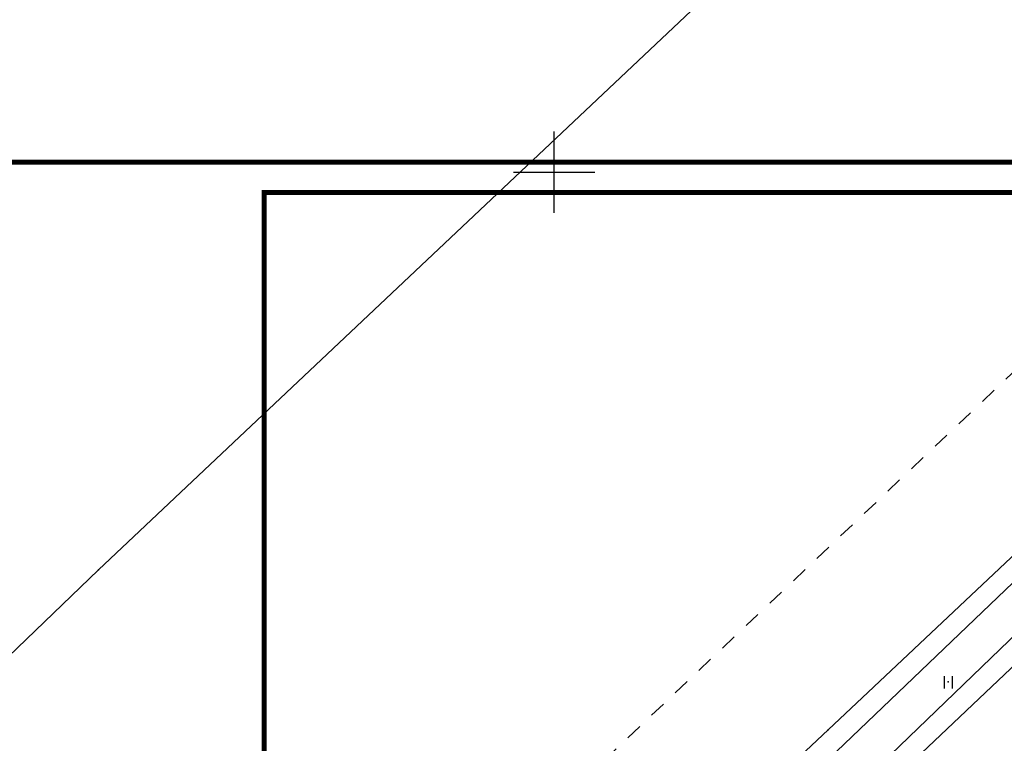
# Model space of a CAD drawing. Extents: x 5552506 to 5553307, y 5642054 to 5642708.
# Tile 24 of 73: x 5552767 to 5552828, y 5642515 to 5642559. Entities that reach past the tile are written whole.
import ezdxf

# ---------------------------------------------------------------- set-up
doc = ezdxf.new("R2010")
doc.units = 0
doc.header["$MEASUREMENT"] = 0
doc.linetypes.add('1', pattern=[2, 1, -1])
doc.layers.add('3DPLAN_A_TABELKA POMIESZCZEŃ', color=7, linetype='Continuous', lineweight=0)
doc.layers.add('A_TXT_TABELKI', color=145, linetype='Continuous', lineweight=5)
for name, color, linetype in [('EGB_DzialkaEwidencyjna', 7, 'Continuous'), ('GES_PrzewodElektroenergetyczny', 7, 'Continuous'), ('GES_PrzewodTelekomunikacyjny', 7, 'Continuous'), ('krzyze', 7, 'Continuous'), ('OT_Skarpa', 7, 'Continuous'), ('zakres', 7, 'Continuous')]:
    doc.layers.add(name, color=color, linetype=linetype)

# ---------------------------------------------------------------- blocks, each defined once
blk = doc.blocks.new('TRA1')
at = {"color": 7}
for points in [[(-0.5, 0.7, 0), (-0.5, -0.8, 0)], [(0.5, 0.7, 0), (0.5, -0.8, 0)]]:
    blk.add_polyline3d(points, dxfattribs=at)

msp = doc.modelspace()

# ---------------------------------------------------------------- linework, layer by layer
at = {"color": 7}
for p in [(5552824.2, 5642518.7), (5552816.83, 5642515.77)]:
    msp.add_point(p, dxfattribs=at)
at = {"layer": '3DPLAN_A_TABELKA POMIESZCZEŃ', "color": 1, "linetype": 'ByBlock'}
msp.add_lwpolyline([(5552761.03735, 5642402.10817), (5552971.03735, 5642402.10817), (5552971.03735, 5642550.60817), (5552761.03735, 5642550.60817)], close=True, dxfattribs=at)
at = {"layer": 'A_TXT_TABELKI', "color": 0, "const_width": 0.30708}
for points in [[(5552761.03735, 5642403.73737), (5553020.12403, 5642403.73737), (5553020.08946, 5642550.60817), (5552761.03735, 5642550.60817)], [(5552782.18344, 5642405.58737), (5553018.27403, 5642405.58737), (5553018.23946, 5642548.75817), (5552782.18344, 5642548.75817)]]:
    msp.add_lwpolyline(points, close=True, dxfattribs=at)
at = {"layer": 'EGB_DzialkaEwidencyjna', "color": 7}
msp.add_polyline3d([(5552958.94, 5642708.5, 0), (5552949.75, 5642699.25, 0), (5552876.93, 5642630.7, 0), (5552839.9, 5642595.84, 0), (5552831.63, 5642587.94, 0), (5552834.69, 5642584.7, 0), (5552825.7, 5642576.22, 0), (5552772.01, 5642525.59, 0), (5552764.24, 5642518.12, 0), (5552759.51, 5642513.99, 0), (5552727.01, 5642483.26, 0), (5552694.29, 5642452.93, 0), (5552689.56, 5642449.15, 0), (5552664.64, 5642359.07, 0), (5552675.43, 5642367.51, 0), (5552770.24, 5642441.64, 0), (5552772.72, 5642449.58, 0), (5552922.27, 5642591.19, 0), (5552932.82, 5642601.16, 0), (5552935.76, 5642615.88, 0), (5552950.18, 5642667.8, 0), (5552957.64, 5642697.83, 0), (5552958.94, 5642708.5, 0)], dxfattribs=at)
msp.add_point((5552772.01, 5642525.59), dxfattribs=at)
at = {"layer": 'GES_PrzewodElektroenergetyczny', "color": 1}
msp.add_polyline3d([(5552760.36, 5642460.71, 0), (5552769.84, 5642469.64, 0), (5552793.36, 5642491.51, 0), (5552838.53, 5642534.7, 0), (5552852.13, 5642547.5, 0)], dxfattribs=at)
at = {"layer": 'GES_PrzewodTelekomunikacyjny', "color": 30}
msp.add_polyline3d([(5552840.853, 5642533.674, 0), (5552813.37, 5642507.21, 0), (5552783.36, 5642479.28, 0)], dxfattribs=at)
at = {"layer": 'krzyze', "color": 7}
for points in [[(5552800, 5642547.5, 0), (5552800, 5642552.5, 0)], [(5552797.5, 5642550, 0), (5552802.5, 5642550, 0)]]:
    msp.add_polyline3d(points, dxfattribs=at)
at = {"layer": 'OT_Skarpa', "color": 7}
for points in [[(5552760.59, 5642462.48, 0), (5552775.69, 5642476.82, 0), (5552808.19, 5642507.63, 0), (5552816.83, 5642515.77, 0), (5552830.16, 5642528.31, 0), (5552839.25, 5642536.86, 0), (5552856.6, 5642553.64, 0)], [(5552855.51, 5642545.68, 0), (5552849.31, 5642539.56, 0), (5552828.06, 5642519.53, 0), (5552808.07, 5642500.59, 0), (5552785.4, 5642479.32, 0), (5552775.2, 5642469.78, 0), (5552757.05, 5642452.21, 0)]]:
    msp.add_polyline3d(points, dxfattribs=at)
at = {"layer": 'zakres', "color": 7, "linetype": '1'}
msp.add_polyline3d([(5552766.8, 5642479.5, 0), (5552834.91, 5642544.08, 0), (5552842.71, 5642544.66, 0), (5552879.39, 5642544.78, 0), (5552882.9, 5642544.66, 0), (5552913.2, 5642515.4, 0), (5552921, 5642505.3, 0), (5552918.24, 5642487.83, 0), (5552917.09, 5642481.79, 0), (5552913.98, 5642475.45, 0), (5552910.44, 5642467.95, 0), (5552907.41, 5642459.65, 0), (5552901.61, 5642449.68, 0), (5552897.24, 5642419.04, 0), (5552897.83, 5642419.33, 0), (5552864.7, 5642419.1, 0), (5552847.9, 5642414.2, 0), (5552834.1, 5642406.8, 0), (5552823, 5642402.9, 0), (5552805.78, 5642404.04, 0), (5552761.71, 5642444.76, 0), (5552760.8, 5642465.6, 0), (5552766.8, 5642479.5, 0)], dxfattribs=at)

# ---------------------------------------------------------------- block references
at = {"color": 7, "xscale": 0.5, "yscale": 0.5}
msp.add_blockref('TRA1', (5552824.2, 5642518.7), dxfattribs=at)

doc.saveas('drawing.dxf')
